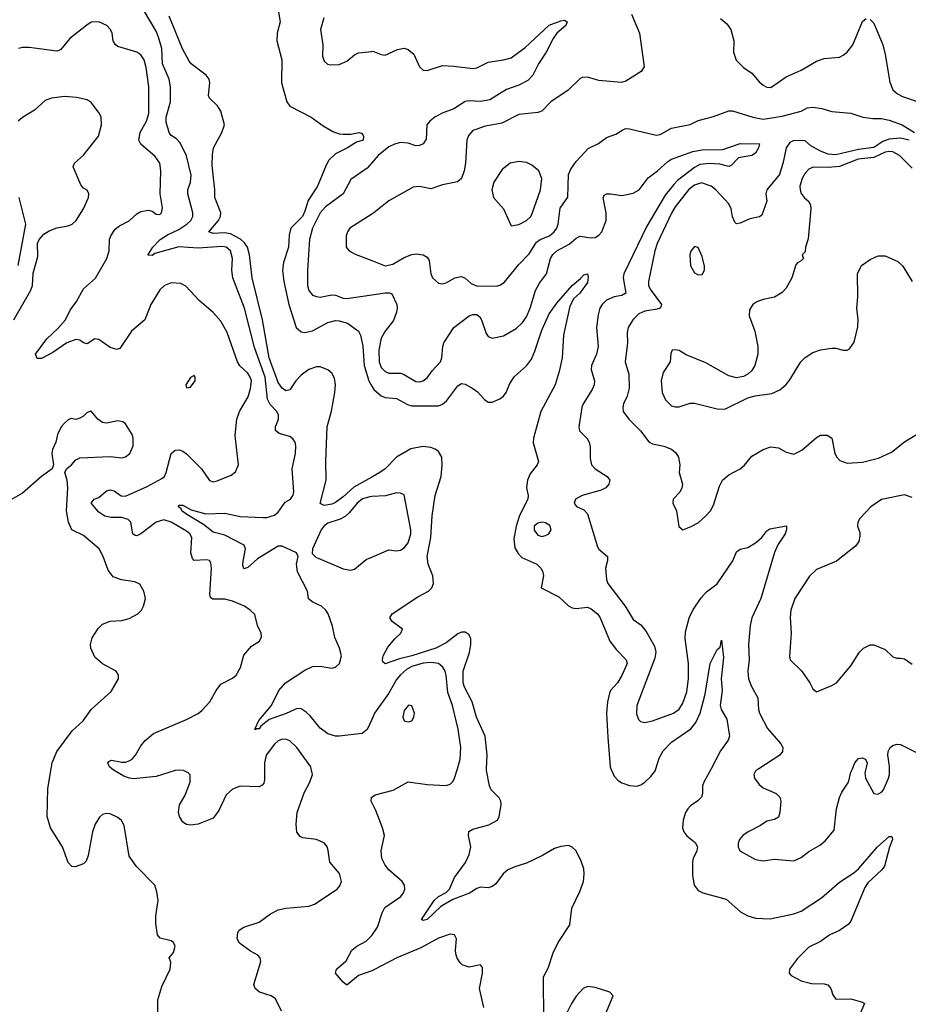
# Model space of a CAD drawing. Header units: inches. Extents: x 2293880 to 2522759, y 823965 to 1006879.
# Tile 90 of 256: x 2328156 to 2332810, y 948767 to 953921. Entities that reach past the tile are written whole.
import ezdxf

# ---------------------------------------------------------------- set-up
doc = ezdxf.new("R2010")
doc.units = ezdxf.units.IN
doc.header["$MEASUREMENT"] = 0
for name, color, linetype in [('C3924', 7, 'Continuous'), ('C3925', 7, 'Continuous'), ('C3934', 7, 'Continuous'), ('C3935', 7, 'Continuous')]:
    doc.layers.add(name, color=color, linetype=linetype)

msp = doc.modelspace()

# ---------------------------------------------------------------- linework, layer by layer
at = {"layer": 'C3924', "color": 5}
for points, elevation in [([(2328879.2, 948690), (2328879.2, 948790), (2328900.3, 948859.7), (2328944, 948950), (2328947.3, 948987.3), (2328938, 949010), (2328962, 949038), (2328969.5, 949070), (2328960.7, 949090), (2328950, 949098.7), (2328892, 949112), (2328877.2, 949130), (2328869.6, 949190), (2328869.6, 949230), (2328880.9, 949310), (2328874.6, 949354.6), (2328864, 949390), (2328768.3, 949488.3), (2328730, 949541.2), (2328703.1, 949703.1), (2328688.5, 949728.5), (2328670, 949743.6), (2328630, 949762.9), (2328610, 949765.1), (2328590, 949760.9), (2328573.4, 949746.6), (2328551.3, 949708.7), (2328536.5, 949670), (2328514.6, 949545.4), (2328504.4, 949515.6), (2328490, 949501.6), (2328446.3, 949486.3), (2328428.3, 949488.3), (2328410, 949509.2), (2328379.7, 949590), (2328317.3, 949690), (2328299.8, 949750), (2328303, 949897), (2328321, 950000)], 280), ([(2329438.5, 950000), (2329438.7, 949941.3), (2329435.1, 949924.9), (2329426.6, 949913.4), (2329410, 949905.1), (2329310, 949908.3), (2329270, 949892.8), (2329236.9, 949863.1), (2329198.6, 949781.4), (2329170, 949741.6), (2329090.3, 949709.7), (2329050, 949704.2), (2329030, 949707.6), (2329010, 949719.6), (2328992.4, 949750), (2328987.3, 949772.7), (2328993.3, 949810), (2329021.4, 949858.6), (2329048.4, 949930), (2329048.3, 949968.3), (2329038.2, 949978.2), (2329013.2, 949990), (2328990, 949992.1), (2328970, 949989.8), (2328870, 949959.3), (2328750, 949947.7), (2328730.2, 949949.8), (2328700.6, 949960.6), (2328650, 949989.9), (2328638.2, 950000)], 260), ([(2329526.9, 948730), (2329496, 948796), (2329472.3, 948810), (2329411.8, 948830), (2329389.6, 948850), (2329382.6, 948870), (2329419.7, 948990), (2329415.6, 949010), (2329403.1, 949023.1), (2329363.9, 949043.9), (2329307, 949087), (2329294, 949110), (2329298, 949142), (2329306, 949154), (2329329.3, 949170), (2329410, 949197.3), (2329470, 949240.2), (2329510, 949260.2), (2329550, 949270.2), (2329670, 949281.1), (2329699.3, 949290), (2329819, 949370), (2329833.4, 949386.6), (2329840.9, 949410), (2329831.1, 949451.1), (2329779.7, 949510), (2329771.9, 949571.9), (2329766.6, 949590), (2329753, 949610), (2329710, 949629.7), (2329638.3, 949638.3), (2329624.8, 949644.8), (2329607.6, 949667.6), (2329603.1, 949710), (2329608.7, 949770), (2329645.6, 949874.4), (2329675.6, 949930), (2329689.7, 949970), (2329682.8, 950000)], 260), ([(2330000, 949822.1), (2329996, 949830), (2329999.3, 949850), (2330000, 949850.5)], 240), ([(2330000, 948942.5), (2329930, 948916.8), (2329870, 948867), (2329850, 948882), (2329809.6, 948930), (2329815.6, 948950), (2329865.6, 948994.4), (2329896.2, 949050), (2329922, 949070), (2329970, 949096.5), (2329997.6, 949122.4), (2330000, 949125.9)], 240)]:
    msp.add_lwpolyline(points, dxfattribs=dict(at, elevation=elevation))
at = {"layer": 'C3925', "color": 5}
for points, elevation in [([(2330000, 950258.2), (2329975, 950205), (2329950, 950183.9), (2329830, 950169.7), (2329810, 950169.7), (2329770, 950182), (2329730, 950212.1), (2329677.4, 950277.4), (2329656.6, 950296.6), (2329630, 950312.4), (2329610, 950315.6), (2329551.5, 950288.5), (2329463.2, 950256.7), (2329418, 950222), (2329410, 950207.8), (2329392.2, 950207.8), (2329390, 950204), (2329388.4, 950210), (2329408.5, 950251.5), (2329474, 950330), (2329512.7, 950410), (2329548.7, 950450), (2329650, 950516.5), (2329690, 950535.2), (2329730, 950536.5), (2329790, 950527), (2329810, 950530.6), (2329831.6, 950550), (2329841.6, 950590), (2329831.5, 950630), (2329806.6, 950686.6), (2329793.7, 950746.3), (2329771.1, 950811.1), (2329758.7, 950830), (2329735.8, 950850), (2329690.8, 950870.8), (2329668.7, 950888.7), (2329663.5, 950930), (2329611, 951030), (2329605.4, 951070), (2329615.1, 951110), (2329606, 951130), (2329530, 951164.5), (2329510, 951165.2), (2329401.1, 951098.9), (2329350, 951053.3), (2329330, 951046.6), (2329324.9, 951064.9), (2329326, 951086), (2329339.1, 951150), (2329331.8, 951170), (2329230, 951222.6), (2329170, 951238.5), (2329118.2, 951278.2), (2329031.1, 951330), (2329004.8, 951350), (2329000.7, 951360.7), (2328988.2, 951370), (2328990, 951378.8), (2329010, 951379), (2329054.5, 951354.5), (2329130, 951334), (2329230, 951337), (2329310, 951320.4), (2329430, 951314.4), (2329450, 951315), (2329490, 951327.5), (2329510, 951343.5), (2329545.6, 951394.4), (2329573.6, 951410), (2329588.6, 951431.4), (2329591.4, 951450), (2329582.9, 951570), (2329599.8, 951650), (2329602.2, 951690), (2329598, 951710), (2329587, 951727), (2329570, 951738.3), (2329515.4, 951755.4), (2329496.3, 951770), (2329496, 951790), (2329510.8, 951830), (2329510.8, 951850), (2329502.8, 951870), (2329466.9, 951906.9), (2329453.9, 951933.9), (2329441.6, 952050), (2329385, 952205), (2329332.5, 952410), (2329272, 952570), (2329267, 952610), (2329269.9, 952670), (2329260.2, 952710), (2329236.4, 952730), (2329214.3, 952734.3), (2329090, 952724.3), (2328990, 952731), (2328863.9, 952696.1), (2328850, 952686.6), (2328827.8, 952687.8), (2328853.3, 952730), (2328892, 952770), (2328930, 952794.7), (2328990, 952821.7), (2329031.3, 952850), (2329052.2, 952870), (2329062.9, 952890), (2329063.2, 952910), (2329036, 953010), (2329036.5, 953030), (2329050.9, 953070), (2329053.2, 953106.8), (2329030, 953208), (2328996.3, 953276.3), (2328976.4, 953296.4), (2328950, 953314), (2328939.3, 953330), (2328923.6, 953383.6), (2328923.5, 953410), (2328946.4, 953490), (2328945.4, 953570), (2328938, 953610), (2328904.6, 953690), (2328899.4, 953770), (2328882.6, 953830), (2328870, 953861), (2328810, 953963.1)], 240), ([(2329509.1, 953970), (2329519.8, 953910), (2329504.8, 953850), (2329502.6, 953810), (2329529.4, 953710), (2329526.4, 953590), (2329554.6, 953490), (2329570, 953468.4), (2329682, 953410), (2329745.1, 953365.1), (2329796.4, 953336.4), (2329830, 953323.7), (2329850, 953322), (2329890, 953322), (2329934, 953330), (2329950, 953324.7), (2329957.3, 953310), (2329954, 953290), (2329919.8, 953280.2), (2329873, 953250), (2329810, 953218.7), (2329774.8, 953185.2), (2329760.3, 953159.7), (2329715.6, 953050), (2329666.5, 952973.5), (2329650, 952917.7), (2329636.3, 952890), (2329576.6, 952830), (2329567.7, 952792.3), (2329564.1, 952730), (2329538, 952650), (2329532.6, 952610), (2329538.6, 952550), (2329565.4, 952430), (2329604.4, 952310), (2329630, 952286), (2329650, 952283.1), (2329690, 952291.6), (2329770, 952335.1), (2329810, 952346.3), (2329830, 952345.1), (2329872.1, 952332.1), (2329931.1, 952291.1), (2329941, 952270), (2329952.6, 952212.6), (2329959.4, 952110), (2329983.7, 952030), (2330000, 952001.8)], 220), ([(2330000, 951526.1), (2329906.1, 951473.9), (2329850, 951423), (2329810, 951393.7), (2329790, 951384.8), (2329750, 951377.2), (2329730, 951388), (2329761, 951510), (2329758.9, 951610), (2329766.6, 951790), (2329789.3, 951870.7), (2329805.9, 951970), (2329809.9, 952010), (2329804.5, 952044.5), (2329791, 952071), (2329770, 952088.7), (2329730, 952104), (2329710, 952104.3), (2329670, 952088.8), (2329630, 952059.6), (2329601.9, 952030), (2329570, 951983.1), (2329550, 951978.8), (2329530, 951992.7), (2329510, 952021.4), (2329463.1, 952150), (2329427.9, 952350), (2329373.5, 952570), (2329359.3, 952690), (2329348.6, 952730), (2329333, 952753), (2329311.8, 952771.8), (2329259.1, 952799.1), (2329230, 952805.5), (2329170, 952802.1), (2329146.6, 952810), (2329197, 952870), (2329207.4, 952890), (2329209.8, 952909.8), (2329178.5, 952990), (2329178, 953030), (2329163.1, 953156.9), (2329164.8, 953215.2), (2329171.6, 953250), (2329215.1, 953330), (2329227.8, 953370), (2329210, 953442), (2329192.3, 953470), (2329149.6, 953510), (2329144, 953524), (2329152, 953590), (2329147.7, 953610), (2329132.1, 953630), (2329054.2, 953690), (2329043.3, 953703.3), (2329009, 953769), (2328939.2, 953939.2)], 220), ([(2329748.9, 953930), (2329731.7, 953870), (2329743.7, 953790), (2329741.6, 953730), (2329750, 953704), (2329768.8, 953688.8), (2329784.2, 953684.2), (2329830, 953686), (2329870, 953704.2), (2329910, 953737.1), (2329930, 953746.7), (2330000, 953754.8)], 240), ([(2328638.2, 950000), (2328626.6, 950010), (2328616.9, 950030), (2328622.2, 950037.8), (2328636.1, 950043.9), (2328690, 950034.7), (2328710, 950034.7), (2328730, 950041.5), (2328745.1, 950050), (2328761.6, 950070), (2328790, 950118.8), (2328813, 950147), (2328855.8, 950184.2), (2329030, 950257), (2329090, 950288.4), (2329110, 950303.8), (2329151.6, 950350), (2329185.6, 950410), (2329210, 950441.6), (2329270, 950474), (2329289.8, 950490.2), (2329311.5, 950530), (2329330, 950594), (2329370, 950640.7), (2329411.7, 950668.3), (2329422.7, 950690), (2329420.9, 950710), (2329402, 950750), (2329387.3, 950807.3), (2329362.7, 950830), (2329332.7, 950850), (2329270, 950877.4), (2329230, 950887.8), (2329168.1, 950888.1), (2329155.6, 950895.6), (2329151.1, 950911.1), (2329159.8, 951050), (2329156.8, 951076.8), (2329149.7, 951089.7), (2329133.9, 951093.9), (2329070, 951089.7), (2329060.6, 951100.6), (2329052.2, 951130), (2329057, 951210), (2329046.2, 951230), (2329030, 951243.2), (2328950, 951289.9), (2328910, 951302.9), (2328870, 951289.8), (2328790, 951229.7), (2328770, 951218.7), (2328761.1, 951221.1), (2328748.7, 951228.7), (2328738.5, 951290), (2328724.6, 951304.6), (2328690, 951315), (2328634.7, 951314.7), (2328601.3, 951321.3), (2328570, 951343.2), (2328530.8, 951390), (2328546, 951410), (2328570, 951419.8), (2328610, 951455), (2328630, 951459.8), (2328650, 951453.8), (2328687.9, 951427.9), (2328710, 951426.9), (2328823.1, 951476.9), (2328901.1, 951518.9), (2328914.6, 951530), (2328923.7, 951550), (2328949.9, 951650.1), (2328970, 951667.2), (2328991.7, 951668.3), (2329010, 951662.3), (2329030, 951647.4), (2329108.9, 951570), (2329150, 951507.7), (2329170, 951501.6), (2329190, 951506.4), (2329263.5, 951536.5), (2329286.6, 951553.4), (2329302.4, 951590), (2329284, 951744), (2329292.7, 951830), (2329307.8, 951870), (2329352.9, 951947.1), (2329364.7, 951990), (2329369.2, 952030), (2329363.4, 952050), (2329350.6, 952070), (2329309.5, 952109.5), (2329296.8, 952130), (2329243.1, 952283.1), (2329210, 952343.1), (2329170, 952388.3), (2329096.3, 952450), (2329026.6, 952526.6), (2328999.7, 952539.7), (2328950, 952543.5), (2328913.4, 952530), (2328890, 952507.3), (2328842.8, 952430), (2328811.1, 952348.9), (2328740.9, 952290), (2328680.9, 952199.1), (2328665.1, 952194.9), (2328630, 952204.2), (2328570, 952247.4), (2328550, 952250.8), (2328510, 952223.5), (2328490, 952229.7), (2328470, 952242.9), (2328450, 952246.5), (2328402.4, 952230), (2328330, 952178), (2328270, 952147), (2328247, 952147), (2328238.4, 952170), (2328297.6, 952250), (2328355.8, 952304.2), (2328395.6, 952350), (2328420.3, 952399.7), (2328454.1, 952445.9), (2328490, 952512.2), (2328552.5, 952567.5), (2328611.7, 952670), (2328623.9, 952710), (2328626.3, 952770), (2328633, 952790), (2328655.2, 952824.8), (2328678.1, 952841.9), (2328730, 952867.7), (2328770, 952904.7), (2328790, 952915.9), (2328830, 952924), (2328850, 952918.7), (2328870, 952903.1), (2328890, 952900.4), (2328898.7, 952910), (2328903.8, 952936.2), (2328891.3, 953010), (2328894.6, 953130), (2328889.1, 953169.1), (2328864.7, 953204.7), (2328789.8, 953270), (2328779.8, 953290), (2328786.6, 953330), (2328820.5, 953390), (2328832.4, 953430), (2328832.8, 953570), (2328818.9, 953670), (2328807.7, 953710), (2328790, 953736.4), (2328770, 953751.1), (2328670, 953780.9), (2328657.2, 953790), (2328644.5, 953810), (2328639.5, 953850), (2328632, 953870), (2328612.7, 953890), (2328570, 953909.6), (2328530, 953907.6), (2328507.8, 953892.2), (2328417.8, 953822.2), (2328370, 953763), (2328350, 953755.4), (2328205.2, 953774.8), (2328170, 953775.3), (2328150.3, 953769.7)], 260), ([(2328125.1, 952350), (2328214.3, 952505.7), (2328222, 952530), (2328225.8, 952594.2), (2328250, 952682), (2328249.5, 952750), (2328257.6, 952770), (2328282.2, 952797.8), (2328310, 952814.9), (2328350, 952830.4), (2328410, 952841.6), (2328430, 952850.5), (2328451.6, 952870), (2328490, 952931.3), (2328516, 952990), (2328517.2, 953010), (2328510, 953028), (2328490, 953039), (2328475.5, 953055.5), (2328435.3, 953150), (2328442, 953170), (2328490, 953211), (2328568.3, 953311.7), (2328583.5, 953370), (2328582, 953410), (2328574.3, 953430), (2328530, 953487.3), (2328510, 953502), (2328453.9, 953513.9), (2328390, 953518.9), (2328322, 953510), (2328290, 953498.4), (2328232.7, 953447.3), (2328170, 953409.6), (2328147.7, 953390)], 280), ([(2330000, 953171.5), (2329976.2, 953143.8), (2329890, 953084.2), (2329850.2, 953010), (2329758, 952942), (2329729.2, 952910), (2329690.1, 952830), (2329674.3, 952770), (2329663.5, 952610), (2329663.8, 952530), (2329670, 952503), (2329690, 952478.7), (2329710, 952471.7), (2329730, 952468.9), (2329790, 952480.3), (2329810, 952478.9), (2329850, 952463.1), (2329870, 952461.1), (2330000, 952480.7)], 240), ([(2328150.5, 952989.5), (2328187, 952850), (2328145.5, 952634.5)], 280), ([(2330000, 952903.3), (2329885.5, 952830), (2329872.4, 952810), (2329866.4, 952790), (2329865.5, 952730), (2329880.7, 952710), (2329912.7, 952692.7), (2330000, 952659.4)], 260), ([(2328321, 950000), (2328326.2, 950030), (2328349.8, 950090.2), (2328430, 950198.7), (2328488.8, 950251.2), (2328530, 950310.5), (2328635.6, 950404.4), (2328673.2, 950470), (2328673.2, 950490), (2328661.2, 950510), (2328588.6, 950548.6), (2328550, 950583.7), (2328528.7, 950630), (2328526.6, 950650), (2328535.9, 950684.1), (2328566.5, 950733.5), (2328590, 950755.8), (2328630, 950772), (2328690, 950776.5), (2328730, 950786), (2328775.1, 950810), (2328794.5, 950830), (2328805.1, 950850), (2328814, 950890), (2328806.6, 950930), (2328785.1, 950965.1), (2328758.3, 950978.3), (2328688.2, 950988.2), (2328644.7, 951004.7), (2328619.1, 951039.1), (2328593.7, 951110), (2328571.4, 951151.4), (2328490, 951220.2), (2328428.2, 951250), (2328410.9, 951290), (2328401.6, 951350), (2328408.7, 951470), (2328404.2, 951510), (2328391.5, 951550), (2328400.9, 951570), (2328427.8, 951590), (2328450, 951617.1), (2328470, 951627), (2328630, 951633.4), (2328690, 951627.2), (2328710, 951633), (2328731.8, 951650), (2328749.6, 951690), (2328749.7, 951730), (2328744.2, 951750), (2328710, 951805.2), (2328695.3, 951815.3), (2328670, 951820.9), (2328610, 951809.4), (2328590, 951812.7), (2328565.2, 951830), (2328530, 951872.3), (2328510, 951864.5), (2328490, 951844.5), (2328470, 951834), (2328450, 951827.3), (2328426.2, 951833.8), (2328410, 951826.6), (2328390, 951809.3), (2328373.4, 951790), (2328353, 951750), (2328344.4, 951710), (2328327, 951670), (2328323.7, 951650), (2328333, 951590), (2328325.5, 951570), (2328270, 951529.6), (2328170, 951442.9), (2328110, 951407.3)], 280), ([(2330000, 951424.5), (2329990, 951423.9), (2329951.9, 951411.9), (2329923.9, 951390), (2329881.4, 951338.6), (2329860.2, 951319.8), (2329833.9, 951306.1), (2329770, 951285.5), (2329750, 951270.4), (2329734.2, 951250), (2329690.3, 951150), (2329687.2, 951127.2), (2329707.5, 951107.5), (2329850, 951045.5), (2329890, 951039.7), (2329910, 951045.2), (2329970, 951094.4), (2330000, 951107.2)], 240), ([(2329682.8, 950000), (2329680.5, 950010), (2329607.8, 950110), (2329570, 950146), (2329553.6, 950153.6), (2329530, 950154.2), (2329510, 950145.4), (2329490, 950128), (2329446, 950070), (2329438.5, 950030), (2329438.5, 950000)], 260)]:
    msp.add_lwpolyline(points, dxfattribs=dict(at, elevation=elevation))
at = {"layer": 'C3925', "color": 5, "elevation": 280}
msp.add_lwpolyline([(2329070, 952058), (2329050, 952048), (2329026, 952010), (2329030, 951994), (2329050, 951998), (2329074, 952030), (2329075.3, 952050)], close=True, dxfattribs=at)
at = {"layer": 'C3934', "color": 5}
for points, elevation in [([(2330000, 949850.5), (2330017.6, 949862.4), (2330112.5, 949887.5), (2330190, 949930.3), (2330290, 949916.9), (2330390, 949912.3), (2330410, 949918.3), (2330425.8, 949934.2), (2330433.8, 949950), (2330448.3, 950000)], 240), ([(2330900.4, 948680.4), (2330899.1, 948910), (2330924.2, 948955.8), (2330950, 949035.5), (2330975.7, 949090), (2331037.9, 949182.1), (2331047.5, 949270), (2331090, 949356.5), (2331108.7, 949410), (2331112.8, 949450), (2331110, 949475.6), (2331096.4, 949516.4), (2331070, 949569.7), (2331050, 949589.8), (2331030, 949597.7), (2330990, 949593), (2330957.6, 949582.4), (2330894.4, 949545.6), (2330810, 949504.8), (2330750, 949486.8), (2330712.2, 949470), (2330688.8, 949450), (2330650, 949397.6), (2330630, 949383.5), (2330610, 949375.8), (2330570, 949378.9), (2330550, 949372.8), (2330511.1, 949348.9), (2330425.2, 949314.8), (2330361.9, 949278.1), (2330290.3, 949210), (2330270, 949204.4), (2330260.7, 949210), (2330326.3, 949310), (2330350, 949330.8), (2330388.9, 949351.1), (2330406.3, 949370), (2330433.5, 949430), (2330491.2, 949508.8), (2330510.6, 949550), (2330519, 949590), (2330506.9, 949650), (2330508.3, 949671.7), (2330530, 949683.1), (2330613.6, 949706.4), (2330658, 949730), (2330667.3, 949750), (2330676.9, 949810), (2330675.6, 949830), (2330667, 949847), (2330626, 949890), (2330615.8, 949910), (2330600.2, 949990), (2330600.7, 950000)], 220), ([(2331253, 950000), (2331270, 949960.2), (2331290, 949937.9), (2331310, 949925.2), (2331350, 949911.4), (2331388.2, 949908.2), (2331410, 949916.2), (2331430, 949930.1), (2331461.4, 949958.6), (2331485.8, 949990), (2331488.7, 950000)], 220), ([(2331777, 950000), (2331739.7, 949930), (2331732.4, 949910), (2331731.6, 949870), (2331726.3, 949850), (2331708.7, 949831.3), (2331670, 949806.2), (2331654.7, 949790), (2331643.2, 949770), (2331630.2, 949730), (2331628.4, 949690), (2331634.7, 949670), (2331650, 949649.2), (2331694.2, 949614.2), (2331705.4, 949590), (2331702.5, 949570), (2331683.1, 949530), (2331679.3, 949510), (2331680.3, 949440.3), (2331689.2, 949390), (2331710, 949362.7), (2331733.4, 949350), (2331856.3, 949316.3), (2331930.7, 949250.7), (2331970, 949230.2), (2332010, 949217.1), (2332086.9, 949213.1), (2332210, 949239.3), (2332250, 949253.8), (2332355.4, 949324.6), (2332450, 949405.8), (2332525.7, 949454.3), (2332550, 949476.4), (2332648.4, 949590), (2332710, 949645.5), (2332724.7, 949644.7), (2332727.7, 949630), (2332711.1, 949588.9), (2332686.4, 949490), (2332671, 949470), (2332598, 949402), (2332582.5, 949377.5), (2332510, 949201.8), (2332494.9, 949185.1), (2332450, 949152.4), (2332398.6, 949130), (2332350, 949096.1), (2332290, 949066), (2332230, 949006), (2332187.7, 948950), (2332187, 948930), (2332196.9, 948916.9), (2332248.7, 948888.7), (2332304.1, 948875.9), (2332370, 948874), (2332389.2, 948869.2), (2332404.9, 948850), (2332415.4, 948815.4), (2332430, 948793.4), (2332510, 948796), (2332570, 948777.3), (2332581, 948770), (2332502.5, 948590)], 220), ([(2332027.9, 950000), (2332012.2, 949990), (2332002, 949970), (2332005.2, 949950), (2332030, 949917.4), (2332050, 949900.2), (2332118, 949870), (2332137.6, 949850), (2332142.6, 949830), (2332137.7, 949770), (2332130, 949747), (2332110, 949733.3), (2332070, 949725.6), (2332036.9, 949703.1), (2331970.7, 949670), (2331942.8, 949650), (2331925.5, 949630), (2331919.3, 949610), (2331919.3, 949590), (2331928, 949570), (2332010, 949523.8), (2332050, 949518.4), (2332110, 949527), (2332210, 949517), (2332250, 949535.3), (2332290, 949567), (2332350, 949601.6), (2332376.2, 949623.8), (2332421.3, 949678.7), (2332434.8, 949790), (2332450.6, 949849.4), (2332462.8, 949877.2), (2332497.7, 949930), (2332510, 949981), (2332517.6, 950000)], 240), ([(2332587.4, 950000), (2332582.4, 949977.6), (2332586.7, 949950), (2332630, 949870.4), (2332650, 949865.7), (2332670, 949876.5), (2332681, 949890), (2332706, 949950), (2332711.1, 949970), (2332712.1, 950000)], 240), ([(2330000, 949125.9), (2330030.8, 949170), (2330053.9, 949246.1), (2330067.5, 949272.5), (2330151.6, 949330), (2330166, 949350), (2330173.3, 949370), (2330171.5, 949390), (2330159.6, 949410), (2330089.6, 949470), (2330070, 949495.1), (2330053, 949530), (2330049.8, 949570.2), (2330066.6, 949650), (2330056.2, 949690), (2330020.8, 949780.8), (2330000, 949822.1)], 240), ([(2330586.3, 948750), (2330564.8, 948850), (2330579.6, 948930), (2330579.5, 948959.5), (2330570, 948972.7), (2330510, 948960.9), (2330473.4, 948973.4), (2330463, 948983), (2330447.6, 949007.6), (2330440.7, 949030), (2330438, 949050), (2330443.7, 949110), (2330433.2, 949130), (2330410, 949133.3), (2330350, 949112.3), (2330257.3, 949062.7), (2330130.4, 949010), (2330010, 948946.2), (2330000, 948942.5)], 240), ([(2331224.5, 948715.5), (2331264.8, 948810), (2331247, 948830), (2331170, 948855), (2331130, 948859.8), (2331107.7, 948850), (2331070, 948808.4), (2331045.6, 948770), (2330990, 948658.9)], 220)]:
    msp.add_lwpolyline(points, dxfattribs=dict(at, elevation=elevation))
at = {"layer": 'C3935', "color": 5}
for points, elevation in [([(2331360.4, 953950), (2331402.6, 953850), (2331426.2, 953673.8), (2331410.6, 953650), (2331330, 953599.3), (2331308, 953592), (2331190, 953603.1), (2331130, 953620.4), (2331102.2, 953617.8), (2331090, 953611.6), (2331028.6, 953551.4), (2330938.7, 953490), (2330890, 953442.7), (2330870, 953435.5), (2330770, 953423.9), (2330681.7, 953378.3), (2330595.8, 953364.2), (2330530, 953340.7), (2330506.1, 953313.9), (2330497.4, 953290), (2330490.2, 953170), (2330483.5, 953130), (2330470.2, 953090), (2330460, 953080), (2330448.2, 953071.8), (2330370, 953057.2), (2330310, 953034.6), (2330250, 953047.8), (2330215.9, 953044.1), (2330090, 952973.3), (2330010, 952909.7), (2330000, 952903.3)], 260), ([(2330000, 953754.8), (2330004.7, 953755.3), (2330050, 953738), (2330070, 953734.9), (2330134.9, 953765.1), (2330170, 953771.8), (2330190, 953765.3), (2330220.8, 953740.8), (2330250, 953674), (2330270, 953656.4), (2330290, 953655.3), (2330370, 953680.2), (2330430, 953678.2), (2330530, 953664.7), (2330550, 953669.1), (2330610, 953698.8), (2330690, 953710.1), (2330730, 953721.4), (2330804, 953776), (2330930, 953892.3), (2330990, 953915.6), (2331010, 953918.9), (2331023.8, 953910), (2331016, 953890), (2330970, 953849.7), (2330950, 953823), (2330913.8, 953750), (2330874, 953690), (2330843.6, 953630), (2330817.2, 953602.9), (2330770, 953577.6), (2330705.3, 953554.7), (2330618.9, 953501.1), (2330570, 953492.9), (2330510, 953496.7), (2330490, 953493.1), (2330430, 953453.7), (2330368.7, 953431.3), (2330330.7, 953410), (2330303.3, 953390), (2330288.6, 953370), (2330285.5, 953294.6), (2330270, 953271.1), (2330250, 953262.4), (2330230, 953260.3), (2330190, 953274.5), (2330150, 953277.5), (2330119.5, 953270), (2330090, 953255), (2330033, 953210), (2330000, 953171.5)], 240), ([(2331826.4, 953926.4), (2331859.3, 953899.3), (2331880.5, 953870), (2331897.1, 953810), (2331895.5, 953750), (2331908.4, 953708.4), (2331946.8, 953670), (2331990, 953641.6), (2332030, 953594.9), (2332050, 953578.4), (2332070, 953567), (2332090, 953565.3), (2332170, 953621.3), (2332250, 953656.5), (2332330, 953704), (2332370, 953717.7), (2332450, 953724.9), (2332470, 953734.9), (2332490, 953750.4), (2332520.5, 953790), (2332570, 953910.8), (2332590, 953926.8)], 280), ([(2332610, 953922), (2332630, 953902), (2332677.1, 953790), (2332690, 953738.8), (2332713.5, 953593.5), (2332730, 953554.4), (2332753.4, 953533.4), (2332779.2, 953519.2), (2332883.4, 953483.4)], 280), ([(2330000, 952659.4), (2330070, 952632.7), (2330110, 952641.2), (2330170, 952676.1), (2330210, 952691.6), (2330234.7, 952694.7), (2330270, 952690.4), (2330290, 952678), (2330301.1, 952661.1), (2330308.5, 952590), (2330318, 952570), (2330350, 952541.6), (2330370, 952538.4), (2330390, 952543.7), (2330435.1, 952570), (2330470, 952576.5), (2330490, 952567.2), (2330520.7, 952540.7), (2330548, 952528), (2330653.8, 952526.2), (2330670, 952530.3), (2330694.1, 952545.9), (2330770, 952639.7), (2330824.9, 952695.2), (2330863.4, 952756.6), (2330882.7, 952770), (2330930.7, 952790), (2330955.9, 952810), (2330969.2, 952830), (2330975.8, 952850), (2330986.2, 952933.8), (2331027.4, 952992.6), (2331029.9, 953110.1), (2331042.1, 953137.9), (2331070, 953178.9), (2331132.6, 953247.4), (2331186.7, 953273.3), (2331230, 953304.7), (2331278, 953322), (2331315.1, 953344.9), (2331330, 953350.4), (2331350, 953350.3), (2331490, 953315.8), (2331510, 953320.2), (2331570, 953352.2), (2331668.4, 953371.6), (2331710, 953393.8), (2331790, 953413.8), (2331870, 953444.2), (2331890, 953444.2), (2331995.5, 953410), (2332050, 953400.4), (2332150, 953415.7), (2332250, 953442.4), (2332281, 953459), (2332310, 953463.6), (2332356.7, 953456.7), (2332410, 953439.9), (2332510, 953432.3), (2332571.4, 953411.4), (2332623.8, 953403.8), (2332670, 953402.9), (2332710, 953395), (2332778.4, 953370), (2332843, 953330)], 260), ([(2332815.3, 953290), (2332770, 953300.2), (2332710, 953296), (2332677.4, 953282.6), (2332630, 953251.8), (2332550, 953241.9), (2332430, 953213.6), (2332390, 953217.3), (2332350, 953231.9), (2332300.4, 953260.4), (2332270, 953286.8), (2332210, 953287.6), (2332190, 953278.8), (2332171.4, 953250), (2332155.5, 953175.5), (2332135.5, 953110), (2332069.3, 953030), (2332064.6, 953010), (2332068.6, 952970), (2332042.6, 952897.4), (2332031.2, 952888.8), (2331981.1, 952878.9), (2331930, 952854.8), (2331910, 952851.5), (2331901.3, 952861.3), (2331890, 952889.2), (2331883.1, 952930), (2331870, 952957.4), (2331802.6, 953030), (2331777.6, 953050), (2331727.3, 953067.3), (2331690, 953054.7), (2331658.8, 953030), (2331590, 952940.3), (2331570, 952907.4), (2331495.2, 952750), (2331482, 952710), (2331450.2, 952550), (2331450.2, 952530), (2331458.8, 952510), (2331517.7, 952430), (2331516.4, 952423.6), (2331510.4, 952410), (2331495.4, 952404.6), (2331430, 952395), (2331398.3, 952381.7), (2331367.7, 952350), (2331342.4, 952310), (2331337.5, 952282.5), (2331338.7, 952230), (2331326.7, 952130), (2331345.6, 952065.6), (2331348.6, 951991.4), (2331337.8, 951950), (2331319.2, 951910), (2331314.7, 951890), (2331316.5, 951870), (2331346.3, 951830), (2331408.4, 951768.4), (2331451, 951711), (2331470, 951701.2), (2331530, 951688.1), (2331570, 951672.9), (2331593.1, 951653.1), (2331607.2, 951630), (2331613.4, 951590), (2331610.3, 951550), (2331626.7, 951490), (2331624.9, 951470), (2331613, 951447), (2331579.5, 951410), (2331576.4, 951390), (2331596.3, 951350), (2331608.1, 951268.1), (2331630, 951250.8), (2331673.1, 951266.9), (2331710, 951287.7), (2331750, 951323), (2331773.6, 951350), (2331790, 951378.8), (2331820.8, 951479.2), (2331836.9, 951510), (2331870, 951538.7), (2331930.5, 951569.5), (2331951.6, 951588.4), (2331990, 951635.2), (2332050, 951671.6), (2332090, 951685.3), (2332130, 951679.5), (2332170, 951656.5), (2332210, 951646.4), (2332253.5, 951666.5), (2332330, 951734.4), (2332350, 951746), (2332385.5, 951745.5), (2332410, 951731), (2332426, 951650), (2332435.8, 951630), (2332452.4, 951612.4), (2332490, 951599), (2332570, 951604.2), (2332654.8, 951625.2), (2332723, 951657), (2332790, 951710.3), (2332890, 951772)], 260), ([(2330000, 952480.7), (2330070, 952491.3), (2330091.5, 952491.5), (2330105.5, 952485.5), (2330131.3, 952430), (2330133.4, 952410), (2330129.2, 952390), (2330113.9, 952346.1), (2330070, 952289.8), (2330050, 952254.3), (2330037, 952190), (2330039.2, 952130), (2330050, 952100.9), (2330070, 952079.3), (2330090, 952071), (2330150, 952070.2), (2330166, 952066), (2330230, 952027.6), (2330250, 952025.4), (2330270, 952030.3), (2330290, 952046), (2330316.9, 952083.1), (2330359.8, 952130), (2330367.3, 952150), (2330371.9, 952210), (2330377.7, 952230), (2330429.8, 952310), (2330510, 952370.2), (2330530, 952377.8), (2330550, 952377.6), (2330565.4, 952365.4), (2330575, 952350), (2330598.4, 952278.4), (2330610, 952262.4), (2330630, 952253.1), (2330690, 952265.6), (2330755.7, 952304.3), (2330790, 952336.1), (2330810, 952365.7), (2330828.8, 952411.2), (2330857.2, 952502.8), (2330878.2, 952541.8), (2330914.6, 952590), (2330935.4, 952670), (2330947.5, 952692.5), (2330968.7, 952710), (2331034.2, 952745.8), (2331070, 952777.2), (2331090, 952786.9), (2331150, 952779.1), (2331170, 952781.3), (2331190, 952792.6), (2331205.6, 952810), (2331228.4, 952870), (2331227, 952910), (2331211.5, 952988.5), (2331218, 953002), (2331230, 953008.4), (2331250, 953008.9), (2331310, 952999.8), (2331370, 953012.1), (2331400.7, 953030), (2331447, 953093), (2331497.2, 953130), (2331550, 953178.9), (2331570, 953191), (2331681.6, 953230), (2331730, 953238.8), (2331838, 953242), (2331930, 953272.9), (2332030.7, 953270.7), (2332026, 953250), (2332010, 953222.7), (2331991, 953210), (2331921.6, 953198.4), (2331882, 953158), (2331870, 953153), (2331823.9, 953163.9), (2331767.9, 953167.9), (2331717.8, 953162.2), (2331690, 953146.5), (2331601.7, 953078.3), (2331581.9, 953058.1), (2331537.3, 953002.7), (2331440.4, 952839.6), (2331319.8, 952590), (2331316.4, 952570), (2331330.1, 952489.9), (2331310, 952477.4), (2331270, 952469.9), (2331230, 952452.8), (2331207.4, 952430), (2331195.2, 952410), (2331185, 952375), (2331177.5, 952310), (2331185.7, 952210), (2331176.8, 952170), (2331150.2, 952110), (2331148.4, 952090), (2331166.5, 952030), (2331165.6, 952010), (2331154.7, 951985.3), (2331106.4, 951910), (2331099.7, 951890), (2331084.9, 951790), (2331088.9, 951768.9), (2331129, 951729), (2331139.5, 951710), (2331144.4, 951684.4), (2331143.5, 951623.5), (2331151.5, 951590), (2331170, 951569), (2331233, 951530), (2331246.7, 951510), (2331241.7, 951490), (2331225.3, 951470), (2331201.6, 951458.4), (2331102.8, 951430), (2331067.7, 951410), (2331060.7, 951390), (2331073, 951373), (2331110, 951355.5), (2331130, 951334.8), (2331181.8, 951161.8), (2331190, 951148.4), (2331234.9, 951110), (2331234.4, 951090), (2331223.6, 951050), (2331230.3, 950990), (2331236.9, 950970), (2331327.6, 950850), (2331370, 950781.6), (2331410, 950753), (2331437.8, 950717.8), (2331481.7, 950641.7), (2331488, 950610), (2331481.9, 950578.1), (2331388.7, 950330), (2331386.7, 950286.7), (2331396.8, 950256.8), (2331407.5, 950247.5), (2331430, 950241.6), (2331470, 950250.3), (2331579.6, 950290), (2331610, 950311.5), (2331630, 950343.1), (2331650, 950403), (2331659.7, 950470), (2331658.9, 950550), (2331641.2, 950681.2), (2331643.9, 950716.1), (2331664.4, 950795.6), (2331684.7, 950835.3), (2331725.9, 950894.1), (2331753.5, 950926.5), (2331810, 950967.2), (2331891.2, 951088.8), (2331910, 951135.8), (2331930, 951149.3), (2331970, 951158.2), (2332010, 951181.4), (2332042.8, 951210), (2332070, 951244.6), (2332085, 951255), (2332172.1, 951272.1), (2332172.1, 951252.1), (2332164.9, 951230), (2332127.7, 951172.3), (2332109.2, 951130.8), (2332037.3, 950890), (2331990.1, 950790), (2331981.5, 950750), (2331972.9, 950650), (2331977.4, 950570), (2331969.4, 950510), (2331974, 950470), (2331989.2, 950430), (2332021.6, 950370), (2332024.8, 950310), (2332030.2, 950290), (2332073.4, 950210), (2332143.1, 950130), (2332153.1, 950110), (2332151.7, 950090), (2332137.6, 950070), (2332027.9, 950000)], 240), ([(2332830, 953143), (2332765.1, 953210), (2332730, 953229.1), (2332711.7, 953231.7), (2332690, 953226.9), (2332630, 953200.1), (2332547.2, 953190), (2332450, 953152.8), (2332390, 953147.1), (2332311.4, 953148.6), (2332290, 953138.9), (2332270, 953116.9), (2332254.9, 953090), (2332242.8, 953050), (2332243.2, 953030), (2332250, 953010.7), (2332264.4, 952990), (2332288.8, 952968.8), (2332297.6, 952950), (2332300.4, 952930), (2332285.8, 952774.2), (2332271.3, 952730), (2332270, 952706), (2332254, 952690), (2332262, 952670), (2332250, 952658), (2332230, 952648.7), (2332222, 952638), (2332199.5, 952570), (2332170, 952516.2), (2332150, 952492.8), (2332110, 952468.5), (2332050, 952455.8), (2332016.4, 952443.6), (2331996, 952430), (2331978, 952402), (2331976.3, 952370), (2332006, 952290), (2332021.6, 952210), (2332021.6, 952170), (2332007.3, 952110), (2331990, 952084), (2331970, 952065.2), (2331947.1, 952052.9), (2331910, 952045.2), (2331870, 952057), (2331750, 952125.1), (2331646.3, 952166.3), (2331610, 952189.2), (2331590, 952193.2), (2331574, 952190), (2331567.3, 952172.7), (2331563.8, 952130), (2331526, 952074), (2331516, 952030), (2331521.7, 951970), (2331538.9, 951930), (2331570, 951900.2), (2331590, 951893.6), (2331610, 951894.4), (2331667.4, 951912.6), (2331690, 951914.2), (2331810, 951883.8), (2331850, 951881.6), (2331970, 951941.6), (2332007.6, 951952.4), (2332096.1, 951963.9), (2332136.6, 951983.4), (2332169.3, 952010), (2332186, 952030), (2332247, 952130), (2332270, 952152.7), (2332310, 952179.3), (2332350, 952193), (2332410, 952200.7), (2332430, 952201), (2332470, 952191), (2332490, 952191), (2332502, 952198), (2332527.2, 952232.8), (2332546.2, 952313.8), (2332547.6, 952350), (2332540.5, 952410), (2332545.6, 952470), (2332544.5, 952590), (2332566, 952634), (2332610, 952664.9), (2332640.1, 952679.9), (2332655.1, 952684.9), (2332690, 952683.8), (2332755.8, 952655.8), (2332782, 952630), (2332830.5, 952550)], 280), ([(2330000, 952001.8), (2330010, 951984.5), (2330050, 951951.3), (2330070, 951943.6), (2330130, 951937.7), (2330186.7, 951906.7), (2330210, 951898.8), (2330350, 951898.6), (2330370, 951907.5), (2330393.1, 951926.9), (2330450, 952004.9), (2330470, 952015.8), (2330490, 952013.7), (2330530, 951990.3), (2330553.1, 951973.1), (2330590, 951931.8), (2330610, 951918.9), (2330630, 951918.3), (2330670, 951935.5), (2330690, 951950.3), (2330703.8, 951970), (2330723.7, 952016.3), (2330747.2, 952052.8), (2330810, 952108.3), (2330835.8, 952144.2), (2330854.9, 952185.1), (2330890, 952295.5), (2330930, 952380.3), (2330970, 952437.6), (2331049.6, 952530), (2331094.1, 952565.9), (2331110, 952586), (2331130, 952591), (2331133.6, 952573.6), (2331130, 952545.6), (2331090.2, 952490), (2331059.1, 952460.9), (2331038.2, 952421.8), (2331004.8, 952270), (2330996.6, 952150), (2330980.8, 952079.2), (2330960.2, 952010), (2330885.7, 951870), (2330847.2, 951730), (2330845.6, 951705.6), (2330872.7, 951607.3), (2330867, 951590), (2330830, 951542.7), (2330816.4, 951510), (2330810.1, 951470.1), (2330819.1, 951430), (2330817.5, 951410), (2330773.9, 951326.1), (2330755.5, 951270), (2330743.9, 951204), (2330750, 951156.4), (2330766, 951126), (2330786.2, 951106.2), (2330863.8, 951070), (2330885.3, 951050), (2330896, 951030), (2330899.5, 951010), (2330886.8, 950946.8), (2330979.6, 950899.6), (2331030, 950852), (2331050, 950841.7), (2331070, 950838.3), (2331130, 950845.2), (2331150, 950837.6), (2331182.3, 950810), (2331196.3, 950790), (2331246.9, 950666.9), (2331282.3, 950622.3), (2331332.7, 950570), (2331337.7, 950550), (2331310, 950487.8), (2331286.9, 950450), (2331251.1, 950410), (2331244.8, 950395.2), (2331235.3, 950350), (2331230.1, 950289.9), (2331235.6, 950164.4), (2331249.1, 950009.1), (2331253, 950000)], 220), ([(2330600.7, 950000), (2330604.1, 950070), (2330593.1, 950170), (2330548.9, 950268.9), (2330525, 950350), (2330486.5, 950426.5), (2330479.1, 950450), (2330478, 950510), (2330511.4, 950608.6), (2330519.2, 950650), (2330519, 950679), (2330510, 950701.4), (2330490, 950713.8), (2330470, 950714), (2330450, 950705.9), (2330390, 950658.3), (2330335, 950630), (2330209.9, 950589.9), (2330145.3, 950574.7), (2330070, 950548.2), (2330058.7, 950558.7), (2330056, 950570), (2330060.3, 950590), (2330083.7, 950636.3), (2330120, 950680), (2330152.3, 950710), (2330161.2, 950730), (2330107.3, 950770), (2330095.1, 950790), (2330106, 950810), (2330240.4, 950899.6), (2330297.4, 950930), (2330313.8, 950946.2), (2330323.7, 950970), (2330320.5, 951010), (2330296.2, 951070), (2330289.9, 951110), (2330309.9, 951210.1), (2330316.8, 951323.2), (2330331.6, 951430), (2330362.6, 951530), (2330369.2, 951589.2), (2330367.2, 951630), (2330350, 951659.8), (2330332.7, 951672.7), (2330310, 951681.5), (2330266.7, 951686.7), (2330205.3, 951674.7), (2330130, 951630.7), (2330070.2, 951570), (2330042.9, 951550), (2330000, 951526.1)], 220), ([(2330000, 951107.2), (2330090, 951145.5), (2330130, 951140.4), (2330150, 951143.1), (2330170, 951155.8), (2330190, 951181.6), (2330203.8, 951230), (2330204.8, 951250), (2330170, 951434), (2330150, 951443), (2330130, 951443.5), (2330071.2, 951428.8), (2330000, 951424.5)], 240), ([(2332830, 951420.4), (2332790, 951433.6), (2332670, 951409.8), (2332614.4, 951370), (2332557.3, 951310), (2332546, 951290), (2332544.7, 951270), (2332556.9, 951236.9), (2332556.9, 951216.9), (2332551, 951190), (2332534.6, 951165.4), (2332434.5, 951085.5), (2332330, 951043), (2332292.7, 951007.3), (2332215.6, 950890), (2332194.9, 950830), (2332191.5, 950791.5), (2332196, 950710), (2332187.3, 950587.3), (2332190.7, 950570), (2332251.7, 950511.7), (2332294, 950450), (2332310, 950418), (2332330, 950402.8), (2332410, 950434.8), (2332434, 950450), (2332510, 950539.1), (2332554.5, 950610), (2332576, 950630), (2332610, 950648), (2332630, 950648), (2332690, 950623), (2332730, 950584.9), (2332750, 950578), (2332770, 950579.3), (2332790, 950574.4), (2332830, 950547)], 260), ([(2331488.7, 950000), (2331505.1, 950054.9), (2331525.9, 950094.1), (2331570, 950138), (2331670.7, 950209.3), (2331697.9, 950242.1), (2331720.8, 950290), (2331746.6, 950390), (2331772.8, 950550), (2331810, 950624), (2331824.1, 950635.9), (2331832, 950672), (2331841.5, 950581.5), (2331830.8, 950470), (2331836.1, 950410), (2331825, 950330), (2331830.2, 950310), (2331859.4, 950259.4), (2331873.7, 950170), (2331867.4, 950150), (2331826.7, 950093.3), (2331777, 950000)], 220), ([(2330448.3, 950000), (2330462.9, 950050), (2330465.8, 950110), (2330453.2, 950206.8), (2330422.2, 950330), (2330398.6, 950398.6), (2330389.8, 950490), (2330384, 950510), (2330372.2, 950532.2), (2330350, 950549.8), (2330310, 950556.5), (2330270, 950552.1), (2330210, 950535.4), (2330181.2, 950518.8), (2330149.6, 950490.4), (2330130, 950466.3), (2330090, 950396), (2330015, 950290), (2330000, 950258.2)], 240), ([(2332712.1, 950000), (2332712.6, 950012.6), (2332702.9, 950070), (2332704.5, 950090), (2332715.1, 950110), (2332730, 950121.6), (2332750, 950128.5), (2332770, 950127), (2332850, 950086)], 240), ([(2332517.6, 950000), (2332530, 950030.8), (2332550, 950054), (2332570, 950056.3), (2332584.7, 950050), (2332590, 950042), (2332594, 950030), (2332587.4, 950000)], 240)]:
    msp.add_lwpolyline(points, dxfattribs=dict(at, elevation=elevation))
for points, elevation in [([(2330770, 953178.4), (2330724.9, 953170), (2330683.4, 953136.6), (2330639.6, 953070), (2330628.9, 953030), (2330637.4, 952990), (2330690.3, 952930), (2330730, 952841), (2330770, 952848.8), (2330811.2, 952870), (2330831.8, 952888.2), (2330838.9, 952901.1), (2330883.2, 953030), (2330890.7, 953090), (2330874.5, 953130), (2330839.1, 953159.1), (2330810, 953173.3)], 280), ([(2331690, 952733.2), (2331670.6, 952709.4), (2331666.4, 952690), (2331670, 952632), (2331690, 952594.8), (2331710, 952584.9), (2331730, 952587.3), (2331742, 952610), (2331742, 952630), (2331730, 952682), (2331710, 952728.7)], 280), ([(2330890, 951289.7), (2330870, 951285.4), (2330850.4, 951270), (2330850, 951248.2), (2330870, 951222.3), (2330890, 951216.1), (2330910, 951220.7), (2330927.8, 951230), (2330939.7, 951250), (2330932.8, 951272.8), (2330910, 951286.6)], 240), ([(2330192, 950332), (2330170, 950305.2), (2330162.4, 950270), (2330170, 950251), (2330190, 950244.9), (2330210, 950251), (2330220.9, 950270), (2330223.7, 950290), (2330210, 950329)], 260)]:
    msp.add_lwpolyline(points, close=True, dxfattribs=dict(at, elevation=elevation))

doc.saveas('drawing.dxf')
